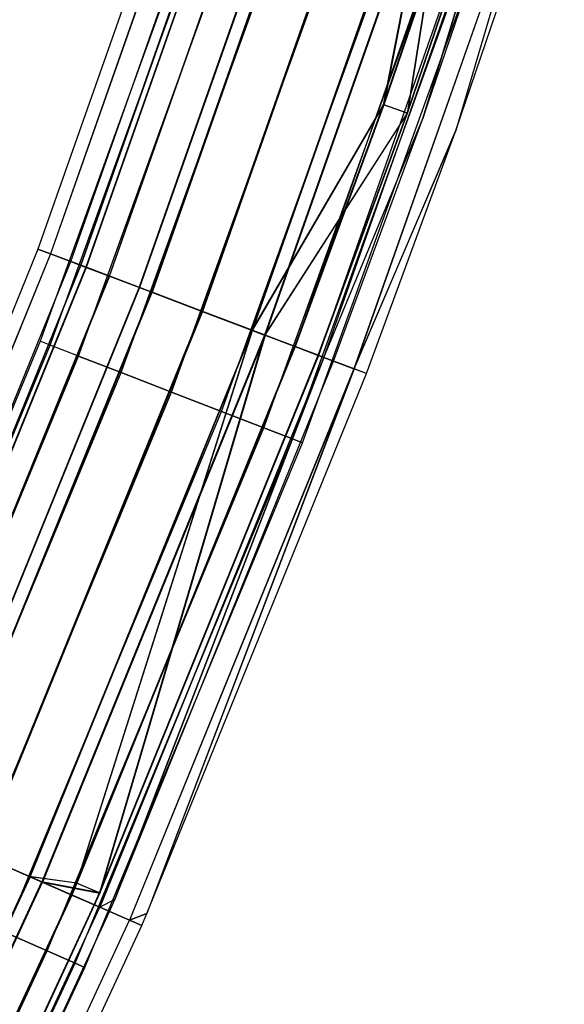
# Model space of a CAD drawing. Extents: x -176 to 176, y -176 to 176.
# Tile 206 of 208: x 159 to 167, y -71 to -57. Entities that reach past the tile are written whole.
import ezdxf

# ---------------------------------------------------------------- set-up
doc = ezdxf.new("R2010")
doc.units = 0
doc.header["$LTSCALE"] = 25.4
doc.layers.get('0').update_dxf_attribs({"linetype": 'CONTINUOUS'})

# ---------------------------------------------------------------- blocks, each defined once
blk = doc.blocks.new('BIURKOWA_B_STL')
at = {"color": 0}
for p, q in [((162.155, -52.687, 408), (159.42, -60.46, 408)), ((162.155, -52.687, 408), (159.42, -60.46, 408)), ((162.155, -52.687, 196.996), (159.42, -60.46, 196.996)), ((162.155, -52.687, 196.996), (159.42, -60.46, 196.996)), ((162.334, -52.746, 197.952), (159.596, -60.527, 197.952)), ((162.334, -52.746, 197.952), (159.596, -60.527, 197.952)), ((162.336, -52.746, 408.957), (159.598, -60.528, 408.957)), ((162.336, -52.746, 408.957), (159.598, -60.528, 408.957)), ((162.336, -52.746, 407.043), (159.598, -60.528, 407.043)), ((162.336, -52.746, 407.043), (159.598, -60.528, 407.043)), ((162.338, -52.747, 196.04), (159.6, -60.528, 196.04)), ((162.338, -52.747, 196.04), (159.6, -60.528, 196.04)), ((159.888, -60.637, 196.996), (162.631, -52.842, 196.996)), ((159.888, -60.637, 196.996), (162.631, -52.842, 196.996)), ((159.888, -60.637, 408), (162.631, -52.842, 408)), ((159.888, -60.637, 408), (162.631, -52.842, 408)), ((160.028, -60.691, 197.761), (162.774, -52.888, 197.761)), ((160.028, -60.691, 197.761), (162.774, -52.888, 197.761)), ((160.03, -60.691, 408.765), (162.775, -52.889, 408.765)), ((160.03, -60.691, 408.765), (162.775, -52.889, 408.765)), ((162.775, -52.889, 407.235), (160.03, -60.691, 407.235)), ((162.775, -52.889, 407.235), (160.03, -60.691, 407.235)), ((160.032, -60.692, 196.231), (162.777, -52.889, 196.231)), ((160.032, -60.692, 196.231), (162.777, -52.889, 196.231)), ((162.848, -52.912, 198.764), (160.101, -60.718, 198.764)), ((162.848, -52.912, 198.764), (160.101, -60.718, 198.764)), ((162.852, -52.914, 409.768), (160.105, -60.72, 409.768)), ((162.852, -52.914, 409.768), (160.105, -60.72, 409.768)), ((162.852, -52.914, 406.232), (160.105, -60.72, 406.232)), ((162.852, -52.914, 406.232), (160.105, -60.72, 406.232)), ((162.854, -52.914, 195.23), (160.107, -60.721, 195.23)), ((162.854, -52.914, 195.23), (160.107, -60.721, 195.23)), ((163.184, -53.022, 198.41), (160.432, -60.844, 198.41)), ((163.184, -53.022, 198.41), (160.432, -60.844, 198.41)), ((160.436, -60.845, 409.414), (163.188, -53.023, 409.414)), ((160.436, -60.845, 409.414), (163.188, -53.023, 409.414)), ((160.436, -60.845, 406.586), (163.188, -53.023, 406.586)), ((160.436, -60.845, 406.586), (163.188, -53.023, 406.586)), ((160.438, -60.846, 195.583), (163.19, -53.024, 195.583)), ((160.438, -60.846, 195.583), (163.19, -53.024, 195.583)), ((163.617, -53.163, 199.307), (160.858, -61.005, 199.307)), ((163.617, -53.163, 199.307), (160.858, -61.005, 199.307)), ((163.623, -53.164, 410.31), (160.863, -61.007, 410.31)), ((163.623, -53.164, 410.31), (160.863, -61.007, 410.31)), ((163.623, -53.164, 405.69), (160.863, -61.007, 405.69)), ((163.623, -53.164, 405.69), (160.863, -61.007, 405.69)), ((163.625, -53.165, 194.689), (160.866, -61.008, 194.689)), ((163.625, -53.165, 194.689), (160.866, -61.008, 194.689)), ((161.037, -61.073, 198.845), (163.799, -53.222, 198.845)), ((161.037, -61.073, 198.845), (163.799, -53.222, 198.845)), ((161.042, -61.075, 409.848), (163.805, -53.223, 409.848)), ((161.042, -61.075, 409.848), (163.805, -53.223, 409.848)), ((161.042, -61.075, 406.152), (163.805, -53.223, 406.152)), ((161.042, -61.075, 406.152), (163.805, -53.223, 406.152)), ((163.807, -53.224, 195.151), (161.045, -61.076, 195.151)), ((163.807, -53.224, 195.151), (161.045, -61.076, 195.151)), ((164.526, -53.458, 199.5), (161.752, -61.344, 199.5)), ((164.526, -53.458, 199.5), (161.752, -61.344, 199.5)), ((161.752, -61.344, 199), (164.526, -53.458, 199)), ((161.752, -61.344, 199), (164.526, -53.458, 199)), ((164.533, -53.46, 410.5), (161.758, -61.347, 410.5)), ((164.533, -53.46, 410.5), (161.758, -61.347, 410.5)), ((164.533, -53.46, 405.5), (161.758, -61.347, 405.5)), ((164.533, -53.46, 405.5), (161.758, -61.347, 405.5)), ((164.533, -53.46, 410), (161.758, -61.347, 410)), ((161.758, -61.347, 406), (164.533, -53.46, 406)), ((161.758, -61.347, 406), (164.533, -53.46, 406)), ((164.533, -53.46, 410), (161.758, -61.347, 410)), ((164.535, -53.461, 194.5), (161.76, -61.347, 194.5)), ((164.535, -53.461, 194.5), (161.76, -61.347, 194.5)), ((161.76, -61.347, 195), (164.535, -53.461, 195)), ((161.76, -61.347, 195), (164.535, -53.461, 195)), ((162.467, -61.616, 198.851), (165.254, -53.694, 198.851)), ((162.467, -61.616, 198.851), (165.254, -53.694, 198.851)), ((162.473, -61.618, 406.152), (165.261, -53.696, 406.152)), ((162.473, -61.618, 406.152), (165.261, -53.696, 406.152)), ((162.473, -61.618, 409.848), (165.261, -53.696, 409.848)), ((162.473, -61.618, 409.848), (165.261, -53.696, 409.848)), ((162.475, -61.619, 195.153), (165.262, -53.697, 195.153)), ((162.475, -61.619, 195.153), (165.262, -53.697, 195.153)), ((165.436, -53.753, 199.312), (162.646, -61.684, 199.312)), ((165.436, -53.753, 199.312), (162.646, -61.684, 199.312)), ((165.443, -53.756, 410.31), (162.652, -61.686, 410.31)), ((165.443, -53.756, 410.31), (162.652, -61.686, 410.31)), ((165.443, -53.756, 405.69), (162.652, -61.686, 405.69)), ((165.443, -53.756, 405.69), (162.652, -61.686, 405.69)), ((165.444, -53.756, 194.691), (162.654, -61.686, 194.691)), ((165.444, -53.756, 194.691), (162.654, -61.686, 194.691)), ((164.338, -58.406, 198.42), (165.254, -53.694, 198.851)), ((164.338, -58.406, 198.42), (165.254, -53.694, 198.851)), ((165.261, -53.696, 406.152), (164.344, -58.408, 406.586)), ((165.261, -53.696, 406.152), (164.344, -58.408, 406.586)), ((165.436, -53.753, 199.312), (164.672, -58.524, 198.773)), ((165.436, -53.753, 199.312), (164.672, -58.524, 198.773)), ((165.443, -53.756, 405.69), (164.677, -58.526, 406.232)), ((165.443, -53.756, 405.69), (164.677, -58.526, 406.232)), ((163.08, -61.848, 409.414), (165.878, -53.897, 409.414)), ((163.08, -61.848, 409.414), (165.878, -53.897, 409.414)), ((163.081, -61.848, 195.587), (165.879, -53.897, 195.587)), ((163.081, -61.848, 195.587), (165.879, -53.897, 195.587)), ((164.338, -58.406, 198.42), (165.872, -53.895, 198.42)), ((164.338, -58.406, 198.42), (165.872, -53.895, 198.42)), ((165.878, -53.897, 406.586), (164.344, -58.408, 406.586)), ((165.878, -53.897, 406.586), (164.344, -58.408, 406.586)), ((166.214, -54.006, 409.768), (163.411, -61.974, 409.768)), ((166.214, -54.006, 409.768), (163.411, -61.974, 409.768)), ((166.215, -54.006, 195.233), (163.411, -61.974, 195.233)), ((166.215, -54.006, 195.233), (163.411, -61.974, 195.233)), ((163.486, -62.002, 196.235), (166.29, -54.031, 196.235)), ((163.486, -62.002, 196.235), (166.29, -54.031, 196.235)), ((163.486, -62.002, 408.765), (166.29, -54.031, 408.765)), ((163.486, -62.002, 408.765), (166.29, -54.031, 408.765)), ((164.672, -58.524, 198.773), (166.209, -54.004, 198.773)), ((164.672, -58.524, 198.773), (166.209, -54.004, 198.773)), ((164.677, -58.526, 406.232), (166.214, -54.006, 406.232)), ((164.677, -58.526, 406.232), (166.214, -54.006, 406.232)), ((166.29, -54.031, 196.235), (164.896, -58.604, 197)), ((166.29, -54.031, 196.235), (164.896, -58.604, 197)), ((164.896, -58.604, 408), (166.29, -54.031, 408.765)), ((164.896, -58.604, 408), (166.29, -54.031, 408.765)), ((164.896, -58.604, 197), (166.435, -54.078, 197)), ((164.896, -58.604, 197), (166.435, -54.078, 197)), ((164.896, -58.604, 408), (166.435, -54.078, 408)), ((164.896, -58.604, 408), (166.435, -54.078, 408)), ((166.729, -54.174, 408.957), (163.917, -62.166, 408.957)), ((166.729, -54.174, 408.957), (163.917, -62.166, 408.957)), ((166.73, -54.174, 196.044), (163.918, -62.166, 196.044)), ((166.73, -54.174, 196.044), (163.918, -62.166, 196.044)), ((166.729, -54.174, 408.957), (165.367, -58.771, 408)), ((166.729, -54.174, 408.957), (165.367, -58.771, 408)), ((166.73, -54.174, 196.044), (165.367, -58.771, 197)), ((166.73, -54.174, 196.044), (165.367, -58.771, 197)), ((165.367, -58.771, 408), (166.91, -54.232, 408)), ((165.367, -58.771, 408), (166.91, -54.232, 408)), ((165.367, -58.771, 197), (166.91, -54.232, 197)), ((165.367, -58.771, 197), (166.91, -54.232, 197)), ((162.135, -54.342, 408), (159.453, -61.772, 408)), ((162.135, -54.342, 408), (159.453, -61.772, 408)), ((162.135, -54.342, 197), (159.453, -61.772, 197)), ((162.135, -54.342, 197), (159.453, -61.772, 197)), ((159.595, -61.827, 408.765), (162.28, -54.391, 408.765)), ((159.595, -61.827, 408.765), (162.28, -54.391, 408.765)), ((159.595, -61.827, 407.235), (162.28, -54.391, 407.235)), ((159.595, -61.827, 407.235), (162.28, -54.391, 407.235)), ((159.595, -61.827, 197.765), (162.28, -54.391, 197.765)), ((159.595, -61.827, 197.765), (162.28, -54.391, 197.765)), ((159.595, -61.827, 196.235), (162.28, -54.391, 196.235)), ((159.595, -61.827, 196.235), (162.28, -54.391, 196.235)), ((159.999, -61.984, 409.414), (162.691, -54.528, 409.414)), ((159.999, -61.984, 409.414), (162.691, -54.528, 409.414)), ((159.999, -61.984, 406.586), (162.691, -54.528, 406.586)), ((159.999, -61.984, 406.586), (162.691, -54.528, 406.586)), ((159.999, -61.984, 198.414), (162.691, -54.528, 198.414)), ((159.999, -61.984, 198.414), (162.691, -54.528, 198.414)), ((159.999, -61.984, 195.586), (162.691, -54.528, 195.586)), ((159.999, -61.984, 195.586), (162.691, -54.528, 195.586)), ((160.604, -62.218, 409.848), (163.306, -54.735, 409.848)), ((160.604, -62.218, 409.848), (163.306, -54.735, 409.848)), ((160.604, -62.218, 406.152), (163.306, -54.735, 406.152)), ((160.604, -62.218, 406.152), (163.306, -54.735, 406.152)), ((160.604, -62.218, 198.848), (163.306, -54.735, 198.848)), ((160.604, -62.218, 198.848), (163.306, -54.735, 198.848)), ((160.604, -62.218, 195.152), (163.306, -54.735, 195.152)), ((160.604, -62.218, 195.152), (163.306, -54.735, 195.152)), ((161.318, -62.495, 410), (164.032, -54.978, 410)), ((161.318, -62.495, 410), (164.032, -54.978, 410)), ((161.318, -62.495, 406), (164.032, -54.978, 406)), ((161.318, -62.495, 406), (164.032, -54.978, 406)), ((161.318, -62.495, 199), (164.032, -54.978, 199)), ((161.318, -62.495, 199), (164.032, -54.978, 199)), ((161.318, -62.495, 195), (164.032, -54.978, 195)), ((161.318, -62.495, 195), (164.032, -54.978, 195)), ((162.031, -62.771, 409.848), (164.757, -55.221, 409.848)), ((162.031, -62.771, 409.848), (164.757, -55.221, 409.848)), ((162.031, -62.771, 406.152), (164.757, -55.221, 406.152)), ((162.031, -62.771, 406.152), (164.757, -55.221, 406.152)), ((162.031, -62.771, 198.848), (164.757, -55.221, 198.848)), ((162.031, -62.771, 198.848), (164.757, -55.221, 198.848)), ((162.031, -62.771, 195.152), (164.757, -55.221, 195.152)), ((162.031, -62.771, 195.152), (164.757, -55.221, 195.152)), ((162.636, -63.006, 409.414), (165.373, -55.427, 409.414)), ((162.636, -63.006, 409.414), (165.373, -55.427, 409.414)), ((162.636, -63.006, 406.586), (165.373, -55.427, 406.586)), ((162.636, -63.006, 406.586), (165.373, -55.427, 406.586)), ((162.636, -63.006, 198.414), (165.373, -55.427, 198.414)), ((162.636, -63.006, 198.414), (165.373, -55.427, 198.414)), ((162.636, -63.006, 195.586), (165.373, -55.427, 195.586)), ((162.636, -63.006, 195.586), (165.373, -55.427, 195.586)), ((163.041, -63.162, 408.765), (165.784, -55.565, 408.765)), ((163.041, -63.162, 408.765), (165.784, -55.565, 408.765)), ((163.041, -63.162, 407.235), (165.784, -55.565, 407.235)), ((163.041, -63.162, 407.235), (165.784, -55.565, 407.235)), ((163.041, -63.162, 197.765), (165.784, -55.565, 197.765)), ((163.041, -63.162, 197.765), (165.784, -55.565, 197.765)), ((163.041, -63.162, 196.235), (165.784, -55.565, 196.235)), ((163.041, -63.162, 196.235), (165.784, -55.565, 196.235)), ((163.183, -63.217, 408), (165.928, -55.613, 408)), ((163.183, -63.217, 408), (165.928, -55.613, 408)), ((163.183, -63.217, 197), (165.928, -55.613, 197)), ((163.183, -63.217, 197), (165.928, -55.613, 197)), ((162.467, -61.616, 198.851), (164.338, -58.406, 198.42)), ((162.467, -61.616, 198.851), (164.338, -58.406, 198.42)), ((162.473, -61.618, 406.152), (164.344, -58.408, 406.586)), ((162.473, -61.618, 406.152), (164.344, -58.408, 406.586)), ((163.075, -61.846, 198.42), (164.338, -58.406, 198.42)), ((163.075, -61.846, 198.42), (164.338, -58.406, 198.42)), ((164.344, -58.408, 406.586), (163.08, -61.848, 406.586)), ((164.344, -58.408, 406.586), (163.08, -61.848, 406.586)), ((164.672, -58.524, 198.773), (164.338, -58.406, 198.42)), ((164.672, -58.524, 198.773), (164.338, -58.406, 198.42)), ((164.677, -58.526, 406.232), (164.344, -58.408, 406.586)), ((164.677, -58.526, 406.232), (164.344, -58.408, 406.586)), ((164.672, -58.524, 198.773), (162.646, -61.684, 199.312)), ((164.672, -58.524, 198.773), (162.646, -61.684, 199.312)), ((162.652, -61.686, 405.69), (164.677, -58.526, 406.232)), ((162.652, -61.686, 405.69), (164.677, -58.526, 406.232)), ((163.406, -61.972, 198.773), (164.672, -58.524, 198.773)), ((163.406, -61.972, 198.773), (164.672, -58.524, 198.773)), ((163.411, -61.974, 406.232), (164.677, -58.526, 406.232)), ((163.411, -61.974, 406.232), (164.677, -58.526, 406.232)), ((163.486, -62.002, 196.235), (164.896, -58.604, 197)), ((163.486, -62.002, 196.235), (164.896, -58.604, 197)), ((163.486, -62.002, 408.765), (164.896, -58.604, 408)), ((163.486, -62.002, 408.765), (164.896, -58.604, 408)), ((163.628, -62.056, 197), (164.896, -58.604, 197)), ((163.628, -62.056, 197), (164.896, -58.604, 197)), ((163.628, -62.056, 408), (164.896, -58.604, 408)), ((163.628, -62.056, 408), (164.896, -58.604, 408)), ((164.896, -58.604, 197), (164.896, -58.604, 408)), ((164.896, -58.604, 197), (164.896, -58.604, 408)), ((165.367, -58.771, 408), (163.917, -62.166, 408.957)), ((165.367, -58.771, 408), (163.917, -62.166, 408.957)), ((163.918, -62.166, 196.044), (165.367, -58.771, 197)), ((163.918, -62.166, 196.044), (165.367, -58.771, 197)), ((164.095, -62.233, 408), (165.367, -58.771, 408)), ((164.095, -62.233, 408), (165.367, -58.771, 408)), ((164.095, -62.233, 197), (165.367, -58.771, 197)), ((164.095, -62.233, 197), (165.367, -58.771, 197)), ((165.367, -58.771, 408), (165.367, -58.771, 197)), ((165.367, -58.771, 408), (165.367, -58.771, 197)), ((159.42, -60.46, 408), (156.313, -68.092, 408)), ((159.42, -60.46, 408), (156.313, -68.092, 408)), ((159.42, -60.46, 196.996), (156.313, -68.092, 196.996)), ((159.42, -60.46, 196.996), (156.313, -68.092, 196.996)), ((159.596, -60.527, 197.952), (156.486, -68.167, 197.952)), ((159.596, -60.527, 197.952), (156.486, -68.167, 197.952)), ((159.598, -60.528, 408.957), (156.488, -68.168, 408.957)), ((159.598, -60.528, 408.957), (156.488, -68.168, 408.957)), ((159.598, -60.528, 407.043), (156.488, -68.168, 407.043)), ((159.598, -60.528, 407.043), (156.488, -68.168, 407.043)), ((159.6, -60.528, 196.04), (156.489, -68.168, 196.04)), ((159.6, -60.528, 196.04), (156.489, -68.168, 196.04)), ((159.42, -60.46, 408), (159.598, -60.528, 408.957)), ((159.598, -60.528, 407.043), (159.42, -60.46, 408)), ((159.42, -60.46, 408), (159.598, -60.528, 408.957)), ((159.598, -60.528, 407.043), (159.42, -60.46, 408)), ((159.42, -60.46, 196.996), (159.596, -60.527, 197.952)), ((159.6, -60.528, 196.04), (159.42, -60.46, 196.996)), ((159.42, -60.46, 196.996), (159.596, -60.527, 197.952)), ((159.6, -60.528, 196.04), (159.42, -60.46, 196.996)), ((159.596, -60.527, 197.952), (160.101, -60.718, 198.764)), ((159.596, -60.527, 197.952), (160.101, -60.718, 198.764)), ((159.598, -60.528, 408.957), (160.105, -60.72, 409.768)), ((160.105, -60.72, 406.232), (159.598, -60.528, 407.043)), ((159.598, -60.528, 408.957), (160.105, -60.72, 409.768)), ((160.105, -60.72, 406.232), (159.598, -60.528, 407.043)), ((160.107, -60.721, 195.23), (159.6, -60.528, 196.04)), ((160.107, -60.721, 195.23), (159.6, -60.528, 196.04)), ((156.771, -68.291, 196.996), (159.888, -60.637, 196.996)), ((156.771, -68.291, 196.996), (159.888, -60.637, 196.996)), ((156.771, -68.291, 408), (159.888, -60.637, 408)), ((156.771, -68.291, 408), (159.888, -60.637, 408)), ((160.028, -60.691, 197.761), (159.888, -60.637, 196.996)), ((160.028, -60.691, 197.761), (159.888, -60.637, 196.996)), ((159.888, -60.637, 196.996), (160.032, -60.692, 196.231)), ((159.888, -60.637, 196.996), (160.032, -60.692, 196.231)), ((160.03, -60.691, 408.765), (159.888, -60.637, 408)), ((160.03, -60.691, 408.765), (159.888, -60.637, 408)), ((159.888, -60.637, 408), (160.03, -60.691, 407.235)), ((159.888, -60.637, 408), (160.03, -60.691, 407.235)), ((160.028, -60.691, 197.761), (156.909, -68.351, 197.761)), ((160.028, -60.691, 197.761), (156.909, -68.351, 197.761)), ((156.911, -68.352, 408.765), (160.03, -60.691, 408.765)), ((156.911, -68.352, 408.765), (160.03, -60.691, 408.765)), ((156.911, -68.352, 407.235), (160.03, -60.691, 407.235)), ((156.911, -68.352, 407.235), (160.03, -60.691, 407.235)), ((156.912, -68.353, 196.231), (160.032, -60.692, 196.231)), ((156.912, -68.353, 196.231), (160.032, -60.692, 196.231)), ((160.101, -60.718, 198.764), (156.981, -68.383, 198.764)), ((160.101, -60.718, 198.764), (156.981, -68.383, 198.764)), ((160.105, -60.72, 409.768), (156.984, -68.384, 409.768)), ((160.105, -60.72, 409.768), (156.984, -68.384, 409.768)), ((160.105, -60.72, 406.232), (156.984, -68.384, 406.232)), ((160.105, -60.72, 406.232), (156.984, -68.384, 406.232)), ((160.107, -60.721, 195.23), (156.987, -68.385, 195.23)), ((160.107, -60.721, 195.23), (156.987, -68.385, 195.23)), ((160.028, -60.691, 197.761), (160.432, -60.844, 198.41)), ((160.028, -60.691, 197.761), (160.432, -60.844, 198.41)), ((160.436, -60.845, 409.414), (160.03, -60.691, 408.765)), ((160.436, -60.845, 409.414), (160.03, -60.691, 408.765)), ((160.436, -60.845, 406.586), (160.03, -60.691, 407.235)), ((160.436, -60.845, 406.586), (160.03, -60.691, 407.235)), ((160.032, -60.692, 196.231), (160.438, -60.846, 195.583)), ((160.032, -60.692, 196.231), (160.438, -60.846, 195.583)), ((160.101, -60.718, 198.764), (160.858, -61.005, 199.307)), ((160.101, -60.718, 198.764), (160.858, -61.005, 199.307)), ((160.105, -60.72, 409.768), (160.863, -61.007, 410.31)), ((160.863, -61.007, 405.69), (160.105, -60.72, 406.232)), ((160.105, -60.72, 409.768), (160.863, -61.007, 410.31)), ((160.863, -61.007, 405.69), (160.105, -60.72, 406.232)), ((160.866, -61.008, 194.689), (160.107, -60.721, 195.23)), ((160.866, -61.008, 194.689), (160.107, -60.721, 195.23)), ((157.305, -68.524, 198.41), (160.432, -60.844, 198.41)), ((157.305, -68.524, 198.41), (160.432, -60.844, 198.41)), ((157.309, -68.525, 409.414), (160.436, -60.845, 409.414)), ((157.309, -68.525, 409.414), (160.436, -60.845, 409.414)), ((160.436, -60.845, 406.586), (157.309, -68.525, 406.586)), ((160.436, -60.845, 406.586), (157.309, -68.525, 406.586)), ((157.311, -68.526, 195.583), (160.438, -60.846, 195.583)), ((157.311, -68.526, 195.583), (160.438, -60.846, 195.583)), ((161.037, -61.073, 198.845), (160.432, -60.844, 198.41)), ((161.037, -61.073, 198.845), (160.432, -60.844, 198.41)), ((161.042, -61.075, 409.848), (160.436, -60.845, 409.414)), ((161.042, -61.075, 409.848), (160.436, -60.845, 409.414)), ((160.436, -60.845, 406.586), (161.042, -61.075, 406.152)), ((160.436, -60.845, 406.586), (161.042, -61.075, 406.152)), ((160.438, -60.846, 195.583), (161.045, -61.076, 195.151)), ((160.438, -60.846, 195.583), (161.045, -61.076, 195.151)), ((160.858, -61.005, 199.307), (157.723, -68.706, 199.307)), ((160.858, -61.005, 199.307), (157.723, -68.706, 199.307)), ((160.863, -61.007, 410.31), (157.728, -68.708, 410.31)), ((160.863, -61.007, 410.31), (157.728, -68.708, 410.31)), ((160.863, -61.007, 405.69), (157.728, -68.708, 405.69)), ((160.863, -61.007, 405.69), (157.728, -68.708, 405.69)), ((160.866, -61.008, 194.689), (157.73, -68.709, 194.689)), ((160.866, -61.008, 194.689), (157.73, -68.709, 194.689)), ((157.898, -68.782, 198.845), (161.037, -61.073, 198.845)), ((157.898, -68.782, 198.845), (161.037, -61.073, 198.845)), ((161.042, -61.075, 409.848), (157.903, -68.784, 409.848)), ((157.903, -68.784, 406.152), (161.042, -61.075, 406.152)), ((157.903, -68.784, 406.152), (161.042, -61.075, 406.152)), ((161.042, -61.075, 409.848), (157.903, -68.784, 409.848)), ((157.906, -68.785, 195.151), (161.045, -61.076, 195.151)), ((157.906, -68.785, 195.151), (161.045, -61.076, 195.151)), ((160.858, -61.005, 199.307), (161.752, -61.344, 199.5)), ((160.858, -61.005, 199.307), (161.752, -61.344, 199.5)), ((160.863, -61.007, 410.31), (161.758, -61.347, 410.5)), ((161.758, -61.347, 405.5), (160.863, -61.007, 405.69)), ((160.863, -61.007, 410.31), (161.758, -61.347, 410.5)), ((161.758, -61.347, 405.5), (160.863, -61.007, 405.69)), ((161.76, -61.347, 194.5), (160.866, -61.008, 194.689)), ((161.76, -61.347, 194.5), (160.866, -61.008, 194.689)), ((161.752, -61.344, 199), (161.037, -61.073, 198.845)), ((161.752, -61.344, 199), (161.037, -61.073, 198.845)), ((161.042, -61.075, 409.848), (161.758, -61.347, 410)), ((161.042, -61.075, 406.152), (161.758, -61.347, 406)), ((161.042, -61.075, 406.152), (161.758, -61.347, 406)), ((161.042, -61.075, 409.848), (161.758, -61.347, 410)), ((161.76, -61.347, 195), (161.045, -61.076, 195.151)), ((161.76, -61.347, 195), (161.045, -61.076, 195.151)), ((161.752, -61.344, 199.5), (158.599, -69.087, 199.5)), ((161.752, -61.344, 199.5), (158.599, -69.087, 199.5)), ((158.599, -69.087, 199), (161.752, -61.344, 199)), ((158.599, -69.087, 199), (161.752, -61.344, 199)), ((161.758, -61.347, 410.5), (158.605, -69.09, 410.5)), ((161.758, -61.347, 410.5), (158.605, -69.09, 410.5)), ((161.758, -61.347, 405.5), (158.605, -69.09, 405.5)), ((161.758, -61.347, 405.5), (158.605, -69.09, 405.5)), ((158.605, -69.09, 406), (161.758, -61.347, 406)), ((158.605, -69.09, 406), (161.758, -61.347, 406)), ((158.605, -69.09, 410), (161.758, -61.347, 410)), ((158.605, -69.09, 410), (161.758, -61.347, 410)), ((161.76, -61.347, 194.5), (158.607, -69.091, 194.5)), ((161.76, -61.347, 194.5), (158.607, -69.091, 194.5)), ((161.76, -61.347, 195), (158.607, -69.091, 195)), ((161.76, -61.347, 195), (158.607, -69.091, 195)), ((161.752, -61.344, 199.5), (162.646, -61.684, 199.312)), ((161.752, -61.344, 199.5), (162.646, -61.684, 199.312)), ((162.467, -61.616, 198.851), (161.752, -61.344, 199)), ((162.467, -61.616, 198.851), (161.752, -61.344, 199)), ((161.758, -61.347, 410.5), (162.652, -61.686, 410.31)), ((162.652, -61.686, 405.69), (161.758, -61.347, 405.5)), ((161.758, -61.347, 410.5), (162.652, -61.686, 410.31)), ((162.652, -61.686, 405.69), (161.758, -61.347, 405.5)), ((161.758, -61.347, 406), (162.473, -61.618, 406.152)), ((161.758, -61.347, 406), (162.473, -61.618, 406.152)), ((162.473, -61.618, 409.848), (161.758, -61.347, 410)), ((162.473, -61.618, 409.848), (161.758, -61.347, 410)), ((162.654, -61.686, 194.691), (161.76, -61.347, 194.5)), ((162.654, -61.686, 194.691), (161.76, -61.347, 194.5)), ((161.76, -61.347, 195), (162.475, -61.619, 195.153)), ((161.76, -61.347, 195), (162.475, -61.619, 195.153)), ((162.467, -61.616, 198.851), (159.301, -69.393, 198.851)), ((162.467, -61.616, 198.851), (159.301, -69.393, 198.851)), ((159.307, -69.396, 406.152), (162.473, -61.618, 406.152)), ((159.307, -69.396, 409.848), (162.473, -61.618, 409.848)), ((159.307, -69.396, 406.152), (162.473, -61.618, 406.152)), ((159.307, -69.396, 409.848), (162.473, -61.618, 409.848)), ((159.308, -69.396, 195.153), (162.475, -61.619, 195.153)), ((159.308, -69.396, 195.153), (162.475, -61.619, 195.153)), ((162.467, -61.616, 198.851), (159.97, -69.485, 198.42)), ((162.467, -61.616, 198.851), (159.97, -69.485, 198.42)), ((159.975, -69.487, 406.586), (162.473, -61.618, 406.152)), ((159.975, -69.487, 406.586), (162.473, -61.618, 406.152)), ((163.075, -61.846, 198.42), (162.467, -61.616, 198.851)), ((163.075, -61.846, 198.42), (162.467, -61.616, 198.851)), ((163.08, -61.848, 409.414), (162.473, -61.618, 409.848)), ((163.08, -61.848, 406.586), (162.473, -61.618, 406.152)), ((163.08, -61.848, 406.586), (162.473, -61.618, 406.152)), ((163.08, -61.848, 409.414), (162.473, -61.618, 409.848)), ((162.475, -61.619, 195.153), (163.081, -61.848, 195.587)), ((162.475, -61.619, 195.153), (163.081, -61.848, 195.587)), ((159.453, -61.772, 408), (156.43, -69.07, 408)), ((159.453, -61.772, 408), (156.43, -69.07, 408)), ((159.453, -61.772, 197), (156.43, -69.07, 197)), ((159.453, -61.772, 197), (156.43, -69.07, 197)), ((159.595, -61.827, 408.765), (159.453, -61.772, 408)), ((159.595, -61.827, 408.765), (159.453, -61.772, 408)), ((159.595, -61.827, 407.235), (159.453, -61.772, 408)), ((159.595, -61.827, 407.235), (159.453, -61.772, 408)), ((159.595, -61.827, 197.765), (159.453, -61.772, 197)), ((159.595, -61.827, 197.765), (159.453, -61.772, 197)), ((159.595, -61.827, 196.235), (159.453, -61.772, 197)), ((159.595, -61.827, 196.235), (159.453, -61.772, 197)), ((162.646, -61.684, 199.312), (159.476, -69.469, 199.312)), ((162.646, -61.684, 199.312), (159.476, -69.469, 199.312)), ((162.652, -61.686, 410.31), (159.482, -69.472, 410.31)), ((162.652, -61.686, 410.31), (159.482, -69.472, 410.31)), ((162.652, -61.686, 405.69), (159.482, -69.472, 405.69)), ((162.652, -61.686, 405.69), (159.482, -69.472, 405.69)), ((162.654, -61.686, 194.691), (159.484, -69.473, 194.691)), ((162.654, -61.686, 194.691), (159.484, -69.473, 194.691)), ((162.646, -61.684, 199.312), (160.294, -69.625, 198.773)), ((162.646, -61.684, 199.312), (160.294, -69.625, 198.773)), ((162.652, -61.686, 405.69), (160.299, -69.628, 406.232)), ((162.652, -61.686, 405.69), (160.299, -69.628, 406.232)), ((163.406, -61.972, 198.773), (162.646, -61.684, 199.312)), ((163.406, -61.972, 198.773), (162.646, -61.684, 199.312)), ((163.411, -61.974, 406.232), (162.652, -61.686, 405.69)), ((162.652, -61.686, 410.31), (163.411, -61.974, 409.768)), ((162.652, -61.686, 410.31), (163.411, -61.974, 409.768)), ((163.411, -61.974, 406.232), (162.652, -61.686, 405.69)), ((163.411, -61.974, 195.233), (162.654, -61.686, 194.691)), ((163.411, -61.974, 195.233), (162.654, -61.686, 194.691)), ((156.569, -69.132, 408.765), (159.595, -61.827, 408.765)), ((156.569, -69.132, 408.765), (159.595, -61.827, 408.765)), ((156.569, -69.132, 407.235), (159.595, -61.827, 407.235)), ((156.569, -69.132, 407.235), (159.595, -61.827, 407.235)), ((156.569, -69.132, 197.765), (159.595, -61.827, 197.765)), ((156.569, -69.132, 197.765), (159.595, -61.827, 197.765)), ((156.569, -69.132, 196.235), (159.595, -61.827, 196.235)), ((156.569, -69.132, 196.235), (159.595, -61.827, 196.235)), ((159.999, -61.984, 409.414), (159.595, -61.827, 408.765)), ((159.999, -61.984, 409.414), (159.595, -61.827, 408.765)), ((159.999, -61.984, 406.586), (159.595, -61.827, 407.235)), ((159.999, -61.984, 406.586), (159.595, -61.827, 407.235)), ((159.999, -61.984, 198.414), (159.595, -61.827, 197.765)), ((159.999, -61.984, 198.414), (159.595, -61.827, 197.765)), ((159.999, -61.984, 195.586), (159.595, -61.827, 196.235)), ((159.999, -61.984, 195.586), (159.595, -61.827, 196.235)), ((159.902, -69.655, 195.587), (163.081, -61.848, 195.587)), ((159.902, -69.655, 195.587), (163.081, -61.848, 195.587)), ((159.902, -69.655, 409.414), (163.08, -61.848, 409.414)), ((159.902, -69.655, 409.414), (163.08, -61.848, 409.414)), ((159.97, -69.485, 198.42), (163.075, -61.846, 198.42)), ((159.97, -69.485, 198.42), (163.075, -61.846, 198.42)), ((163.08, -61.848, 406.586), (159.975, -69.487, 406.586)), ((163.08, -61.848, 406.586), (159.975, -69.487, 406.586)), ((163.406, -61.972, 198.773), (163.075, -61.846, 198.42)), ((163.406, -61.972, 198.773), (163.075, -61.846, 198.42)), ((163.411, -61.974, 406.232), (163.08, -61.848, 406.586)), ((163.411, -61.974, 406.232), (163.08, -61.848, 406.586)), ((163.486, -62.002, 408.765), (163.08, -61.848, 409.414)), ((163.486, -62.002, 408.765), (163.08, -61.848, 409.414)), ((163.081, -61.848, 195.587), (163.486, -62.002, 196.235)), ((163.081, -61.848, 195.587), (163.486, -62.002, 196.235)), ((156.966, -69.307, 409.414), (159.999, -61.984, 409.414)), ((156.966, -69.307, 409.414), (159.999, -61.984, 409.414)), ((156.966, -69.307, 406.586), (159.999, -61.984, 406.586)), ((156.966, -69.307, 406.586), (159.999, -61.984, 406.586)), ((156.966, -69.307, 198.414), (159.999, -61.984, 198.414)), ((156.966, -69.307, 198.414), (159.999, -61.984, 198.414)), ((156.966, -69.307, 195.586), (159.999, -61.984, 195.586)), ((156.966, -69.307, 195.586), (159.999, -61.984, 195.586)), ((160.604, -62.218, 409.848), (159.999, -61.984, 409.414)), ((160.604, -62.218, 409.848), (159.999, -61.984, 409.414)), ((159.999, -61.984, 406.586), (160.604, -62.218, 406.152)), ((159.999, -61.984, 406.586), (160.604, -62.218, 406.152)), ((160.604, -62.218, 198.848), (159.999, -61.984, 198.414)), ((160.604, -62.218, 198.848), (159.999, -61.984, 198.414)), ((159.999, -61.984, 195.586), (160.604, -62.218, 195.152)), ((159.999, -61.984, 195.586), (160.604, -62.218, 195.152)), ((163.411, -61.974, 409.768), (160.226, -69.796, 409.768)), ((163.411, -61.974, 409.768), (160.226, -69.796, 409.768)), ((163.411, -61.974, 195.233), (160.226, -69.796, 195.233)), ((163.411, -61.974, 195.233), (160.226, -69.796, 195.233)), ((160.294, -69.625, 198.773), (163.406, -61.972, 198.773)), ((160.294, -69.625, 198.773), (163.406, -61.972, 198.773)), ((160.299, -69.628, 406.232), (163.411, -61.974, 406.232)), ((160.299, -69.628, 406.232), (163.411, -61.974, 406.232)), ((160.299, -69.828, 196.235), (163.486, -62.002, 196.235)), ((160.299, -69.828, 196.235), (163.486, -62.002, 196.235)), ((163.486, -62.002, 408.765), (160.299, -69.828, 408.765)), ((163.486, -62.002, 408.765), (160.299, -69.828, 408.765)), ((160.512, -69.72, 197), (163.486, -62.002, 196.235)), ((160.512, -69.72, 197), (163.486, -62.002, 196.235)), ((163.486, -62.002, 408.765), (160.512, -69.72, 408)), ((163.486, -62.002, 408.765), (160.512, -69.72, 408)), ((160.512, -69.72, 197), (163.628, -62.056, 197)), ((160.512, -69.72, 197), (163.628, -62.056, 197)), ((160.512, -69.72, 408), (163.628, -62.056, 408)), ((160.512, -69.72, 408), (163.628, -62.056, 408)), ((163.411, -61.974, 409.768), (163.917, -62.166, 408.957)), ((163.411, -61.974, 409.768), (163.917, -62.166, 408.957)), ((163.918, -62.166, 196.044), (163.411, -61.974, 195.233)), ((163.918, -62.166, 196.044), (163.411, -61.974, 195.233)), ((163.628, -62.056, 197), (163.486, -62.002, 196.235)), ((163.628, -62.056, 197), (163.486, -62.002, 196.235)), ((163.628, -62.056, 408), (163.486, -62.002, 408.765)), ((163.628, -62.056, 408), (163.486, -62.002, 408.765)), ((163.628, -62.056, 197), (163.628, -62.056, 408)), ((163.628, -62.056, 197), (163.628, -62.056, 408)), ((157.559, -69.569, 409.848), (160.604, -62.218, 409.848)), ((157.559, -69.569, 409.848), (160.604, -62.218, 409.848)), ((157.559, -69.569, 406.152), (160.604, -62.218, 406.152)), ((157.559, -69.569, 406.152), (160.604, -62.218, 406.152)), ((157.559, -69.569, 198.848), (160.604, -62.218, 198.848)), ((157.559, -69.569, 198.848), (160.604, -62.218, 198.848)), ((157.559, -69.569, 195.152), (160.604, -62.218, 195.152)), ((157.559, -69.569, 195.152), (160.604, -62.218, 195.152)), ((161.318, -62.495, 410), (160.604, -62.218, 409.848)), ((161.318, -62.495, 410), (160.604, -62.218, 409.848)), ((160.604, -62.218, 406.152), (161.318, -62.495, 406)), ((160.604, -62.218, 406.152), (161.318, -62.495, 406)), ((161.318, -62.495, 199), (160.604, -62.218, 198.848)), ((161.318, -62.495, 199), (160.604, -62.218, 198.848)), ((160.604, -62.218, 195.152), (161.318, -62.495, 195)), ((160.604, -62.218, 195.152), (161.318, -62.495, 195)), ((163.917, -62.166, 408.957), (160.723, -70.012, 408.957)), ((163.917, -62.166, 408.957), (160.723, -70.012, 408.957)), ((163.918, -62.166, 196.044), (160.723, -70.013, 196.044)), ((163.918, -62.166, 196.044), (160.723, -70.013, 196.044)), ((163.917, -62.166, 408.957), (160.971, -69.919, 408)), ((163.917, -62.166, 408.957), (160.971, -69.919, 408)), ((163.918, -62.166, 196.044), (160.971, -69.919, 197)), ((163.918, -62.166, 196.044), (160.971, -69.919, 197)), ((164.095, -62.233, 408), (163.917, -62.166, 408.957)), ((164.095, -62.233, 408), (163.917, -62.166, 408.957)), ((164.095, -62.233, 197), (163.918, -62.166, 196.044)), ((164.095, -62.233, 197), (163.918, -62.166, 196.044)), ((160.971, -69.919, 408), (164.095, -62.233, 408)), ((160.971, -69.919, 408), (164.095, -62.233, 408)), ((160.971, -69.919, 197), (164.095, -62.233, 197)), ((160.971, -69.919, 197), (164.095, -62.233, 197)), ((164.095, -62.233, 408), (164.095, -62.233, 197)), ((164.095, -62.233, 408), (164.095, -62.233, 197)), ((158.259, -69.878, 410), (161.318, -62.495, 410)), ((158.259, -69.878, 410), (161.318, -62.495, 410)), ((158.259, -69.878, 406), (161.318, -62.495, 406)), ((158.259, -69.878, 406), (161.318, -62.495, 406)), ((158.259, -69.878, 199), (161.318, -62.495, 199)), ((158.259, -69.878, 199), (161.318, -62.495, 199)), ((158.259, -69.878, 195), (161.318, -62.495, 195)), ((158.259, -69.878, 195), (161.318, -62.495, 195)), ((162.031, -62.771, 409.848), (161.318, -62.495, 410)), ((162.031, -62.771, 409.848), (161.318, -62.495, 410)), ((161.318, -62.495, 406), (162.031, -62.771, 406.152)), ((161.318, -62.495, 406), (162.031, -62.771, 406.152)), ((162.031, -62.771, 198.848), (161.318, -62.495, 199)), ((162.031, -62.771, 198.848), (161.318, -62.495, 199)), ((161.318, -62.495, 195), (162.031, -62.771, 195.152)), ((161.318, -62.495, 195), (162.031, -62.771, 195.152)), ((158.959, -70.187, 409.848), (162.031, -62.771, 409.848)), ((158.959, -70.187, 409.848), (162.031, -62.771, 409.848)), ((158.959, -70.187, 406.152), (162.031, -62.771, 406.152)), ((158.959, -70.187, 406.152), (162.031, -62.771, 406.152)), ((158.959, -70.187, 198.848), (162.031, -62.771, 198.848)), ((158.959, -70.187, 198.848), (162.031, -62.771, 198.848)), ((158.959, -70.187, 195.152), (162.031, -62.771, 195.152)), ((158.959, -70.187, 195.152), (162.031, -62.771, 195.152)), ((162.636, -63.006, 409.414), (162.031, -62.771, 409.848)), ((162.636, -63.006, 409.414), (162.031, -62.771, 409.848)), ((162.031, -62.771, 406.152), (162.636, -63.006, 406.586)), ((162.031, -62.771, 406.152), (162.636, -63.006, 406.586)), ((162.636, -63.006, 198.414), (162.031, -62.771, 198.848)), ((162.636, -63.006, 198.414), (162.031, -62.771, 198.848)), ((162.031, -62.771, 195.152), (162.636, -63.006, 195.586)), ((162.031, -62.771, 195.152), (162.636, -63.006, 195.586)), ((159.553, -70.45, 409.414), (162.636, -63.006, 409.414)), ((159.553, -70.45, 409.414), (162.636, -63.006, 409.414)), ((159.553, -70.45, 406.586), (162.636, -63.006, 406.586)), ((159.553, -70.45, 406.586), (162.636, -63.006, 406.586)), ((159.553, -70.45, 198.414), (162.636, -63.006, 198.414)), ((159.553, -70.45, 198.414), (162.636, -63.006, 198.414)), ((159.553, -70.45, 195.586), (162.636, -63.006, 195.586)), ((159.553, -70.45, 195.586), (162.636, -63.006, 195.586)), ((163.041, -63.162, 408.765), (162.636, -63.006, 409.414)), ((163.041, -63.162, 408.765), (162.636, -63.006, 409.414)), ((162.636, -63.006, 406.586), (163.041, -63.162, 407.235)), ((162.636, -63.006, 406.586), (163.041, -63.162, 407.235)), ((163.041, -63.162, 197.765), (162.636, -63.006, 198.414)), ((163.041, -63.162, 197.765), (162.636, -63.006, 198.414)), ((162.636, -63.006, 195.586), (163.041, -63.162, 196.235)), ((162.636, -63.006, 195.586), (163.041, -63.162, 196.235)), ((159.95, -70.625, 408.765), (163.041, -63.162, 408.765)), ((159.95, -70.625, 408.765), (163.041, -63.162, 408.765)), ((159.95, -70.625, 407.235), (163.041, -63.162, 407.235)), ((159.95, -70.625, 407.235), (163.041, -63.162, 407.235)), ((159.95, -70.625, 197.765), (163.041, -63.162, 197.765)), ((159.95, -70.625, 197.765), (163.041, -63.162, 197.765)), ((159.95, -70.625, 196.235), (163.041, -63.162, 196.235)), ((159.95, -70.625, 196.235), (163.041, -63.162, 196.235)), ((163.183, -63.217, 408), (163.041, -63.162, 408.765)), ((163.183, -63.217, 408), (163.041, -63.162, 408.765)), ((163.041, -63.162, 407.235), (163.183, -63.217, 408)), ((163.041, -63.162, 407.235), (163.183, -63.217, 408)), ((163.183, -63.217, 197), (163.041, -63.162, 197.765)), ((163.183, -63.217, 197), (163.041, -63.162, 197.765)), ((163.041, -63.162, 196.235), (163.183, -63.217, 197)), ((163.041, -63.162, 196.235), (163.183, -63.217, 197)), ((160.089, -70.686, 408), (163.183, -63.217, 408)), ((160.089, -70.686, 408), (163.183, -63.217, 408)), ((160.089, -70.686, 197), (163.183, -63.217, 197)), ((160.089, -70.686, 197), (163.183, -63.217, 197)), ((158.599, -69.087, 199.5), (159.476, -69.469, 199.312)), ((158.599, -69.087, 199.5), (159.476, -69.469, 199.312)), ((158.599, -69.087, 199), (159.301, -69.393, 198.851)), ((158.599, -69.087, 199), (159.301, -69.393, 198.851)), ((158.605, -69.09, 410.5), (159.482, -69.472, 410.31)), ((159.482, -69.472, 405.69), (158.605, -69.09, 405.5)), ((159.482, -69.472, 405.69), (158.605, -69.09, 405.5)), ((158.605, -69.09, 410.5), (159.482, -69.472, 410.31)), ((158.605, -69.09, 406), (159.307, -69.396, 406.152)), ((158.605, -69.09, 406), (159.307, -69.396, 406.152)), ((159.307, -69.396, 409.848), (158.605, -69.09, 410)), ((159.307, -69.396, 409.848), (158.605, -69.09, 410)), ((159.484, -69.473, 194.691), (158.607, -69.091, 194.5)), ((159.484, -69.473, 194.691), (158.607, -69.091, 194.5)), ((159.308, -69.396, 195.153), (158.607, -69.091, 195)), ((159.308, -69.396, 195.153), (158.607, -69.091, 195)), ((155.762, -77.008, 198.851), (159.301, -69.393, 198.851)), ((155.762, -77.008, 198.851), (159.301, -69.393, 198.851)), ((155.768, -77.011, 406.152), (159.307, -69.396, 406.152)), ((155.768, -77.011, 406.152), (159.307, -69.396, 406.152)), ((155.768, -77.011, 409.848), (159.307, -69.396, 409.848)), ((155.768, -77.011, 409.848), (159.307, -69.396, 409.848)), ((159.308, -69.396, 195.153), (155.769, -77.012, 195.153)), ((159.308, -69.396, 195.153), (155.769, -77.012, 195.153)), ((155.933, -77.093, 199.312), (159.476, -69.469, 199.312)), ((155.933, -77.093, 199.312), (159.476, -69.469, 199.312)), ((155.939, -77.096, 405.69), (159.482, -69.472, 405.69)), ((155.939, -77.096, 405.69), (159.482, -69.472, 405.69)), ((155.939, -77.096, 410.31), (159.482, -69.472, 410.31)), ((155.939, -77.096, 410.31), (159.482, -69.472, 410.31)), ((155.941, -77.097, 194.691), (159.484, -69.473, 194.691)), ((155.941, -77.097, 194.691), (159.484, -69.473, 194.691)), ((159.896, -69.653, 198.42), (159.301, -69.393, 198.851)), ((159.97, -69.485, 198.42), (159.301, -69.393, 198.851)), ((159.896, -69.653, 198.42), (159.301, -69.393, 198.851)), ((159.97, -69.485, 198.42), (159.301, -69.393, 198.851)), ((159.902, -69.655, 406.586), (159.307, -69.396, 406.152)), ((159.902, -69.655, 409.414), (159.307, -69.396, 409.848)), ((159.902, -69.655, 409.414), (159.307, -69.396, 409.848)), ((159.902, -69.655, 406.586), (159.307, -69.396, 406.152)), ((159.975, -69.487, 406.586), (159.307, -69.396, 406.152)), ((159.975, -69.487, 406.586), (159.307, -69.396, 406.152)), ((159.308, -69.396, 195.153), (159.902, -69.655, 195.587)), ((159.308, -69.396, 195.153), (159.902, -69.655, 195.587)), ((160.294, -69.625, 198.773), (159.476, -69.469, 199.312)), ((159.476, -69.469, 199.312), (160.221, -69.794, 198.773)), ((160.294, -69.625, 198.773), (159.476, -69.469, 199.312)), ((159.476, -69.469, 199.312), (160.221, -69.794, 198.773)), ((160.226, -69.796, 406.232), (159.482, -69.472, 405.69)), ((159.482, -69.472, 405.69), (160.299, -69.628, 406.232)), ((159.482, -69.472, 410.31), (160.226, -69.796, 409.768)), ((159.482, -69.472, 405.69), (160.299, -69.628, 406.232)), ((160.226, -69.796, 406.232), (159.482, -69.472, 405.69)), ((159.482, -69.472, 410.31), (160.226, -69.796, 409.768)), ((160.226, -69.796, 195.233), (159.484, -69.473, 194.691)), ((160.226, -69.796, 195.233), (159.484, -69.473, 194.691)), ((159.896, -69.653, 198.42), (159.97, -69.485, 198.42)), ((159.896, -69.653, 198.42), (159.97, -69.485, 198.42)), ((159.975, -69.487, 406.586), (159.902, -69.655, 406.586)), ((159.975, -69.487, 406.586), (159.902, -69.655, 406.586)), ((160.294, -69.625, 198.773), (159.97, -69.485, 198.42)), ((160.294, -69.625, 198.773), (159.97, -69.485, 198.42)), ((160.299, -69.628, 406.232), (159.975, -69.487, 406.586)), ((160.299, -69.628, 406.232), (159.975, -69.487, 406.586)), ((160.221, -69.794, 198.773), (160.294, -69.625, 198.773)), ((160.221, -69.794, 198.773), (160.294, -69.625, 198.773)), ((160.226, -69.796, 406.232), (160.299, -69.628, 406.232)), ((160.226, -69.796, 406.232), (160.299, -69.628, 406.232)), ((156.345, -77.296, 198.42), (159.896, -69.653, 198.42)), ((156.345, -77.296, 198.42), (159.896, -69.653, 198.42)), ((159.902, -69.655, 406.586), (156.35, -77.299, 406.586)), ((156.35, -77.299, 195.587), (159.902, -69.655, 195.587)), ((156.35, -77.299, 195.587), (159.902, -69.655, 195.587)), ((159.902, -69.655, 406.586), (156.35, -77.299, 406.586)), ((159.902, -69.655, 409.414), (156.35, -77.299, 409.414)), ((159.902, -69.655, 409.414), (156.35, -77.299, 409.414)), ((160.221, -69.794, 198.773), (159.896, -69.653, 198.42)), ((160.221, -69.794, 198.773), (159.896, -69.653, 198.42)), ((160.226, -69.796, 406.232), (159.902, -69.655, 406.586)), ((160.226, -69.796, 406.232), (159.902, -69.655, 406.586)), ((159.902, -69.655, 195.587), (160.299, -69.828, 196.235)), ((159.902, -69.655, 195.587), (160.299, -69.828, 196.235)), ((159.902, -69.655, 409.414), (160.299, -69.828, 408.765)), ((159.902, -69.655, 409.414), (160.299, -69.828, 408.765)), ((160.512, -69.72, 197), (160.299, -69.828, 196.235)), ((160.512, -69.72, 197), (160.299, -69.828, 196.235)), ((160.512, -69.72, 408), (160.299, -69.828, 408.765)), ((160.512, -69.72, 408), (160.299, -69.828, 408.765)), ((160.439, -69.889, 197), (160.512, -69.72, 197)), ((160.439, -69.889, 197), (160.512, -69.72, 197)), ((160.439, -69.889, 408), (160.512, -69.72, 408)), ((160.439, -69.889, 408), (160.512, -69.72, 408)), ((160.512, -69.72, 197), (160.512, -69.72, 408)), ((160.512, -69.72, 197), (160.512, -69.72, 408)), ((156.662, -77.453, 198.773), (160.221, -69.794, 198.773)), ((156.662, -77.453, 198.773), (160.221, -69.794, 198.773)), ((156.667, -77.456, 406.232), (160.226, -69.796, 406.232)), ((156.667, -77.456, 406.232), (160.226, -69.796, 406.232)), ((156.667, -77.456, 409.768), (160.226, -69.796, 409.768)), ((156.667, -77.456, 409.768), (160.226, -69.796, 409.768)), ((156.667, -77.456, 195.233), (160.226, -69.796, 195.233)), ((156.667, -77.456, 195.233), (160.226, -69.796, 195.233)), ((156.738, -77.491, 196.235), (160.299, -69.828, 196.235)), ((156.738, -77.491, 196.235), (160.299, -69.828, 196.235)), ((156.738, -77.491, 408.765), (160.299, -69.828, 408.765)), ((156.738, -77.491, 408.765), (160.299, -69.828, 408.765)), ((156.875, -77.559, 197), (160.439, -69.889, 197)), ((156.875, -77.559, 197), (160.439, -69.889, 197)), ((156.875, -77.559, 408), (160.439, -69.889, 408)), ((156.875, -77.559, 408), (160.439, -69.889, 408)), ((160.226, -69.796, 409.768), (160.723, -70.012, 408.957)), ((160.226, -69.796, 409.768), (160.723, -70.012, 408.957)), ((160.723, -70.013, 196.044), (160.226, -69.796, 195.233)), ((160.723, -70.013, 196.044), (160.226, -69.796, 195.233)), ((160.439, -69.889, 197), (160.299, -69.828, 196.235)), ((160.439, -69.889, 197), (160.299, -69.828, 196.235)), ((160.439, -69.889, 408), (160.299, -69.828, 408.765)), ((160.439, -69.889, 408), (160.299, -69.828, 408.765)), ((160.439, -69.889, 197), (160.439, -69.889, 408)), ((160.439, -69.889, 197), (160.439, -69.889, 408)), ((160.971, -69.919, 408), (160.723, -70.012, 408.957)), ((160.971, -69.919, 408), (160.723, -70.012, 408.957)), ((160.723, -70.013, 196.044), (160.971, -69.919, 197)), ((160.723, -70.013, 196.044), (160.971, -69.919, 197)), ((160.897, -70.088, 408), (160.971, -69.919, 408)), ((160.897, -70.088, 408), (160.971, -69.919, 408)), ((160.897, -70.088, 197), (160.971, -69.919, 197)), ((160.897, -70.088, 197), (160.971, -69.919, 197)), ((160.971, -69.919, 408), (160.971, -69.919, 197)), ((160.971, -69.919, 408), (160.971, -69.919, 197)), ((157.152, -77.696, 408.957), (160.723, -70.012, 408.957)), ((157.152, -77.696, 408.957), (160.723, -70.012, 408.957)), ((157.153, -77.696, 196.044), (160.723, -70.013, 196.044)), ((157.153, -77.696, 196.044), (160.723, -70.013, 196.044)), ((160.723, -70.012, 408.957), (160.897, -70.088, 408)), ((160.723, -70.012, 408.957), (160.897, -70.088, 408)), ((160.897, -70.088, 197), (160.723, -70.013, 196.044)), ((160.897, -70.088, 197), (160.723, -70.013, 196.044)), ((157.323, -77.78, 408), (160.897, -70.088, 408)), ((157.323, -77.78, 408), (160.897, -70.088, 408)), ((157.323, -77.78, 197), (160.897, -70.088, 197)), ((157.323, -77.78, 197), (160.897, -70.088, 197)), ((159.553, -70.45, 409.414), (158.959, -70.187, 409.848)), ((159.553, -70.45, 409.414), (158.959, -70.187, 409.848)), ((158.959, -70.187, 406.152), (159.553, -70.45, 406.586)), ((158.959, -70.187, 406.152), (159.553, -70.45, 406.586)), ((159.553, -70.45, 198.414), (158.959, -70.187, 198.848)), ((159.553, -70.45, 198.414), (158.959, -70.187, 198.848)), ((158.959, -70.187, 195.152), (159.553, -70.45, 195.586)), ((158.959, -70.187, 195.152), (159.553, -70.45, 195.586)), ((160.897, -70.088, 408), (160.897, -70.088, 197)), ((160.897, -70.088, 408), (160.897, -70.088, 197)), ((156.129, -77.743, 409.414), (159.553, -70.45, 409.414)), ((156.129, -77.743, 409.414), (159.553, -70.45, 409.414)), ((156.129, -77.743, 406.586), (159.553, -70.45, 406.586)), ((156.129, -77.743, 406.586), (159.553, -70.45, 406.586)), ((156.129, -77.743, 198.414), (159.553, -70.45, 198.414)), ((156.129, -77.743, 198.414), (159.553, -70.45, 198.414)), ((156.129, -77.743, 195.586), (159.553, -70.45, 195.586)), ((156.129, -77.743, 195.586), (159.553, -70.45, 195.586)), ((159.95, -70.625, 408.765), (159.553, -70.45, 409.414)), ((159.95, -70.625, 408.765), (159.553, -70.45, 409.414)), ((159.553, -70.45, 406.586), (159.95, -70.625, 407.235)), ((159.553, -70.45, 406.586), (159.95, -70.625, 407.235)), ((159.95, -70.625, 197.765), (159.553, -70.45, 198.414)), ((159.95, -70.625, 197.765), (159.553, -70.45, 198.414)), ((159.553, -70.45, 195.586), (159.95, -70.625, 196.235)), ((159.553, -70.45, 195.586), (159.95, -70.625, 196.235)), ((156.517, -77.936, 408.765), (159.95, -70.625, 408.765)), ((156.517, -77.936, 408.765), (159.95, -70.625, 408.765)), ((156.517, -77.936, 407.235), (159.95, -70.625, 407.235)), ((156.517, -77.936, 407.235), (159.95, -70.625, 407.235)), ((156.517, -77.936, 197.765), (159.95, -70.625, 197.765)), ((156.517, -77.936, 197.765), (159.95, -70.625, 197.765)), ((156.517, -77.936, 196.235), (159.95, -70.625, 196.235)), ((156.517, -77.936, 196.235), (159.95, -70.625, 196.235)), ((160.089, -70.686, 408), (159.95, -70.625, 408.765)), ((160.089, -70.686, 408), (159.95, -70.625, 408.765)), ((159.95, -70.625, 407.235), (160.089, -70.686, 408)), ((159.95, -70.625, 407.235), (160.089, -70.686, 408)), ((160.089, -70.686, 197), (159.95, -70.625, 197.765)), ((160.089, -70.686, 197), (159.95, -70.625, 197.765)), ((159.95, -70.625, 196.235), (160.089, -70.686, 197)), ((159.95, -70.625, 196.235), (160.089, -70.686, 197)), ((156.654, -78.004, 408), (160.089, -70.686, 408)), ((156.654, -78.004, 408), (160.089, -70.686, 408)), ((156.654, -78.004, 197), (160.089, -70.686, 197)), ((156.654, -78.004, 197), (160.089, -70.686, 197))]:
    blk.add_line(p, q, dxfattribs=at)

msp = doc.modelspace()

# ---------------------------------------------------------------- block references
at = {"color": 253}
msp.add_blockref('BIURKOWA_B_STL', (0, 0), dxfattribs=at)

doc.saveas('drawing.dxf')
